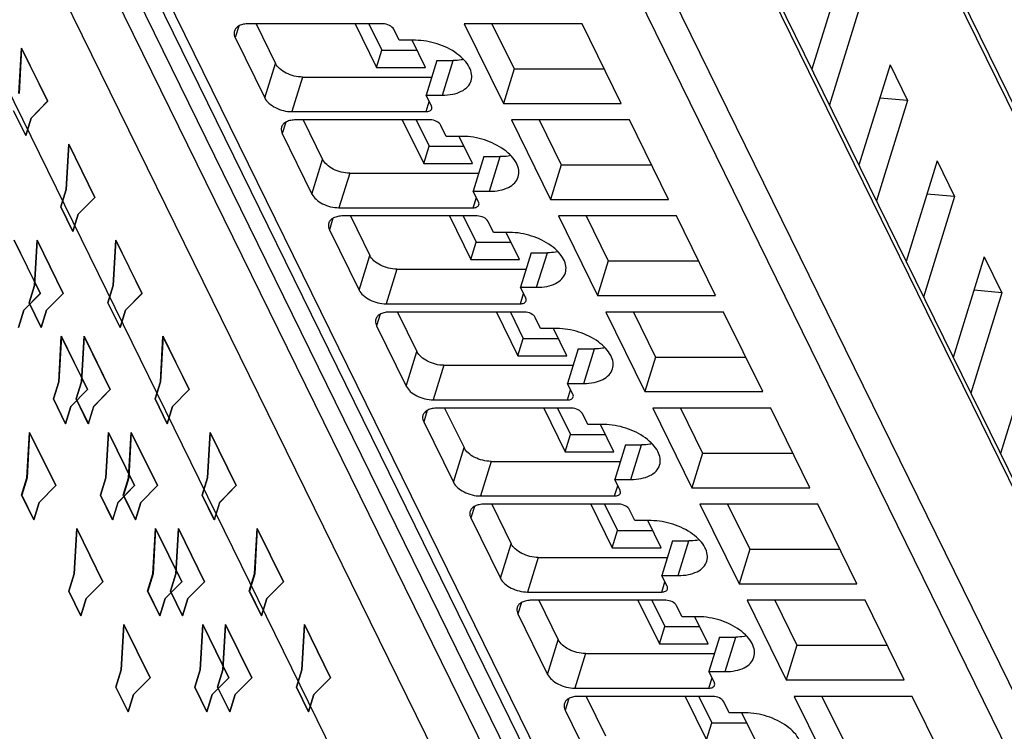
# Model space of a CAD drawing. Header units: millimetres. Extents: x 0 to 594, y 0 to 420.
# Tile 62 of 236: x 281 to 295, y 40 to 51. Entities that reach past the tile are written whole.
import ezdxf

# ---------------------------------------------------------------- set-up
doc = ezdxf.new("R2010")
doc.units = ezdxf.units.MM
doc.header["$LTSCALE"] = 32.67
doc.layers.get('0').update_dxf_attribs({"linetype": 'CONTINUOUS'})
doc.layers.add('INTFCLR_139', color=7, linetype='CONTINUOUS')

msp = doc.modelspace()

# ---------------------------------------------------------------- linework, layer by layer
at = {"color": 9, "linetype": 'CONTINUOUS'}
for p, q in [((290.81209, 31.74675), (272.96423, 68.11686)), ((274.14137, 67.95995), (291.98923, 31.58985)), ((302.82522, 34.72941), (288.30523, 64.31805)), ((302.04134, 30.66302), (287.31799, 60.66606)), ((286.65407, 58.94662), (301.54011, 28.61205)), ((301.1524, 28.35094), (286.26636, 58.68551)), ((279.46887, 58.02246), (293.70416, 29.01399)), ((283.91958, 50.73581), (283.86622, 50.56314)), ((284.31361, 49.65144), (284.47499, 50.17366)), ((286.99506, 49.69288), (287.15643, 50.2151)), ((284.88369, 49.96646), (284.72232, 49.44424)), ((286.74865, 49.44424), (286.7961, 49.5978)), ((284.63134, 49.28538), (284.57798, 49.11271)), ((287.70682, 48.24246), (287.8682, 48.76468)), ((285.02538, 48.20102), (285.18676, 48.72324)), ((285.59546, 48.51603), (285.43408, 47.99382)), ((287.46041, 47.99382), (287.50787, 48.14737)), ((285.34311, 47.83496), (285.28975, 47.66229)), ((288.41859, 46.79204), (288.57996, 47.31425)), ((285.73714, 46.7506), (285.89852, 47.27281)), ((286.30722, 47.06561), (286.14584, 46.54339)), ((288.17218, 46.54339), (288.21963, 46.69695)), ((286.05487, 46.38454), (286.00151, 46.21187)), ((286.44891, 45.30017), (286.61028, 45.82239)), ((289.13035, 45.34161), (289.29173, 45.86383)), ((287.01899, 45.61519), (286.85761, 45.09297)), ((288.88394, 45.09297), (288.9314, 45.24653)), ((286.76664, 44.93411), (286.71328, 44.76144)), ((287.16067, 43.84975), (287.32205, 44.37197)), ((289.84211, 43.89119), (290.00349, 44.41341)), ((287.73075, 44.16476), (287.56937, 43.64255)), ((289.59571, 43.64255), (289.64316, 43.7961)), ((287.4784, 43.48369), (287.42504, 43.31102)), ((287.87244, 42.39933), (288.03381, 42.92154)), ((290.55388, 42.44077), (290.71526, 42.96298)), ((288.44251, 42.71434), (288.28114, 42.19212)), ((290.30747, 42.19212), (290.35492, 42.34568)), ((288.19016, 42.03327), (288.13681, 41.8606)), ((291.26564, 40.99034), (291.42702, 41.51256)), ((288.5842, 40.9489), (288.74558, 41.47112)), ((289.15428, 41.26392), (288.9929, 40.7417)), ((291.01924, 40.7417), (291.06669, 40.89526)), ((288.90193, 40.58284), (288.84857, 40.41017))]:
    msp.add_line(p, q, dxfattribs=at)
at = {"color": 7, "linetype": 'CONTINUOUS'}
for p, q in [((273.70426, 68.18848), (291.55212, 31.81837)), ((288.29745, 64.4649), (302.81745, 34.87626)), ((287.18102, 36.03143), (274.36926, 62.13905)), ((287.31037, 60.80997), (302.03372, 30.80693)), ((279.25031, 58.13672), (293.4856, 29.12825)), ((293.04217, 51.60133), (292.57352, 50.08479)), ((293.30654, 51.0626), (292.83789, 49.54606)), ((286.09789, 50.77034), (284.07156, 50.77034)), ((284.18218, 50.77034), (284.47499, 50.17366)), ((285.67756, 50.77034), (286.00087, 50.1115)), ((285.88638, 50.77034), (286.08156, 50.37261)), ((289.10669, 50.77034), (287.32597, 50.77034)), ((287.32597, 50.77034), (287.91572, 49.56856)), ((287.74362, 50.77034), (288.0771, 50.09078)), ((289.69644, 49.56856), (289.10669, 50.77034)), ((283.86622, 50.56314), (284.31361, 49.65144)), ((286.34272, 50.5217), (286.26137, 50.68746)), ((286.58833, 50.5217), (286.34272, 50.5217)), ((286.73772, 50.1115), (286.53643, 50.5217)), ((286.00087, 50.1115), (286.08156, 50.37261)), ((286.08156, 50.37261), (286.60959, 50.37261)), ((286.00087, 50.1115), (286.73772, 50.1115)), ((286.91082, 50.2151), (286.74944, 49.69288)), ((286.91082, 50.2151), (287.15643, 50.2151)), ((293.75393, 50.15091), (293.28529, 48.63437)), ((293.75393, 50.15091), (294.0183, 49.61218)), ((284.88369, 49.96646), (286.83398, 49.96646)), ((288.0771, 50.09078), (287.91572, 49.56856)), ((288.0771, 50.09078), (289.44017, 50.09078)), ((286.74944, 49.69288), (286.99506, 49.69288)), ((286.83079, 49.52712), (286.74944, 49.69288)), ((287.91572, 49.56856), (289.69644, 49.56856)), ((294.0183, 49.61218), (293.54965, 48.09564)), ((294.0183, 49.61218), (293.59886, 49.64911)), ((284.72232, 49.44424), (286.74865, 49.44424)), ((286.80966, 49.31992), (284.78332, 49.31992)), ((284.89395, 49.31992), (285.18676, 48.72324)), ((286.38933, 49.31992), (286.71264, 48.66108)), ((286.59815, 49.31992), (286.79333, 48.92219)), ((287.05448, 49.07127), (286.97314, 49.23704)), ((289.81846, 49.31992), (288.03774, 49.31992)), ((288.03774, 49.31992), (288.62749, 48.11814)), ((288.45538, 49.31992), (288.78886, 48.64036)), ((290.4082, 48.11814), (289.81846, 49.31992)), ((284.57798, 49.11271), (285.02538, 48.20102)), ((287.3001, 49.07127), (287.05448, 49.07127)), ((287.44949, 48.66108), (287.24819, 49.07127)), ((286.71264, 48.66108), (286.79333, 48.92219)), ((286.79333, 48.92219), (287.32135, 48.92219)), ((287.62258, 48.76468), (287.46121, 48.24246)), ((287.62258, 48.76468), (287.8682, 48.76468)), ((286.71264, 48.66108), (287.44949, 48.66108)), ((288.78886, 48.64036), (288.62749, 48.11814)), ((288.78886, 48.64036), (290.15194, 48.64036)), ((294.46569, 48.70048), (293.99705, 47.18395)), ((294.46569, 48.70048), (294.73006, 48.16175)), ((285.59546, 48.51603), (287.54575, 48.51603)), ((287.46121, 48.24246), (287.70682, 48.24246)), ((287.54255, 48.0767), (287.46121, 48.24246)), ((294.73006, 48.16175), (294.31063, 48.19869)), ((288.62749, 48.11814), (290.4082, 48.11814)), ((294.73006, 48.16175), (294.26142, 46.64522)), ((285.43408, 47.99382), (287.46041, 47.99382)), ((287.52142, 47.86949), (285.49509, 47.86949)), ((285.60571, 47.86949), (285.89852, 47.27281)), ((287.10109, 47.86949), (287.4244, 47.21065)), ((287.30991, 47.86949), (287.50509, 47.47176)), ((287.76625, 47.62085), (287.6849, 47.78661)), ((290.53022, 47.86949), (288.7495, 47.86949)), ((288.7495, 47.86949), (289.33925, 46.66771)), ((289.16715, 47.86949), (289.50063, 47.18993)), ((291.11997, 46.66771), (290.53022, 47.86949)), ((285.28975, 47.66229), (285.73714, 46.7506)), ((288.01186, 47.62085), (287.76625, 47.62085)), ((288.16125, 47.21065), (287.95996, 47.62085)), ((287.4244, 47.21065), (287.50509, 47.47176)), ((287.50509, 47.47176), (288.03312, 47.47176)), ((288.33435, 47.31425), (288.17297, 46.79204)), ((288.33435, 47.31425), (288.57996, 47.31425)), ((287.4244, 47.21065), (288.16125, 47.21065)), ((289.50063, 47.18993), (289.33925, 46.66771)), ((289.50063, 47.18993), (290.8637, 47.18993)), ((295.17746, 47.25006), (294.70881, 45.73352)), ((295.17746, 47.25006), (295.44183, 46.71133)), ((286.30722, 47.06561), (288.25751, 47.06561)), ((288.17297, 46.79204), (288.41859, 46.79204)), ((288.25431, 46.62627), (288.17297, 46.79204)), ((295.44183, 46.71133), (294.97318, 45.19479)), ((295.44183, 46.71133), (295.02239, 46.74826)), ((286.14584, 46.54339), (288.17218, 46.54339)), ((289.33925, 46.66771), (291.11997, 46.66771)), ((288.23319, 46.41907), (286.20685, 46.41907)), ((286.31748, 46.41907), (286.61028, 45.82239)), ((287.81286, 46.41907), (288.13617, 45.76023)), ((288.02168, 46.41907), (288.21686, 46.02134)), ((291.24199, 46.41907), (289.46127, 46.41907)), ((289.46127, 46.41907), (290.05102, 45.21729)), ((289.87891, 46.41907), (290.21239, 45.73951)), ((291.83173, 45.21729), (291.24199, 46.41907)), ((288.47801, 46.17043), (288.39667, 46.33619)), ((286.00151, 46.21187), (286.44891, 45.30017)), ((288.72363, 46.17043), (288.47801, 46.17043)), ((288.87302, 45.76023), (288.67172, 46.17043)), ((288.13617, 45.76023), (288.21686, 46.02134)), ((288.21686, 46.02134), (288.74488, 46.02134)), ((289.04611, 45.86383), (288.88473, 45.34161)), ((289.04611, 45.86383), (289.29173, 45.86383)), ((295.88922, 45.79964), (295.42058, 44.2831)), ((288.13617, 45.76023), (288.87302, 45.76023)), ((290.21239, 45.73951), (290.05102, 45.21729)), ((290.21239, 45.73951), (291.57547, 45.73951)), ((287.01899, 45.61519), (288.96927, 45.61519)), ((288.88473, 45.34161), (289.13035, 45.34161)), ((288.96608, 45.17585), (288.88473, 45.34161)), ((290.05102, 45.21729), (291.83173, 45.21729)), ((286.85761, 45.09297), (288.88394, 45.09297)), ((288.94495, 44.96865), (286.91862, 44.96865)), ((287.02924, 44.96865), (287.32205, 44.37197)), ((288.52462, 44.96865), (288.84793, 44.30981)), ((288.73344, 44.96865), (288.92862, 44.57092)), ((291.95375, 44.96865), (290.17303, 44.96865)), ((290.17303, 44.96865), (290.76278, 43.76687)), ((290.59068, 44.96865), (290.92416, 44.28909)), ((292.5435, 43.76687), (291.95375, 44.96865)), ((286.71328, 44.76144), (287.16067, 43.84975)), ((289.18978, 44.72), (289.10843, 44.88577)), ((289.43539, 44.72), (289.18978, 44.72)), ((289.58478, 44.30981), (289.38349, 44.72)), ((288.84793, 44.30981), (288.92862, 44.57092)), ((288.92862, 44.57092), (289.45665, 44.57092)), ((288.84793, 44.30981), (289.58478, 44.30981)), ((289.75788, 44.41341), (289.5965, 43.89119)), ((289.75788, 44.41341), (290.00349, 44.41341)), ((287.73075, 44.16476), (289.68104, 44.16476)), ((290.92416, 44.28909), (290.76278, 43.76687)), ((290.92416, 44.28909), (292.28723, 44.28909)), ((289.5965, 43.89119), (289.84211, 43.89119)), ((289.67784, 43.72543), (289.5965, 43.89119)), ((290.76278, 43.76687), (292.5435, 43.76687)), ((287.56937, 43.64255), (289.59571, 43.64255)), ((289.65672, 43.51822), (287.63038, 43.51822)), ((287.74101, 43.51822), (288.03381, 42.92154)), ((289.23638, 43.51822), (289.5597, 42.85938)), ((289.44521, 43.51822), (289.64039, 43.12049)), ((289.90154, 43.26958), (289.8202, 43.43534)), ((292.66551, 43.51822), (290.8848, 43.51822)), ((290.8848, 43.51822), (291.47454, 42.31645)), ((291.30244, 43.51822), (291.63592, 42.83866)), ((293.25526, 42.31645), (292.66551, 43.51822)), ((287.42504, 43.31102), (287.87244, 42.39933)), ((290.14716, 43.26958), (289.90154, 43.26958)), ((290.29655, 42.85938), (290.09525, 43.26958)), ((289.5597, 42.85938), (289.64039, 43.12049)), ((289.64039, 43.12049), (290.16841, 43.12049)), ((289.5597, 42.85938), (290.29655, 42.85938)), ((290.46964, 42.96298), (290.30826, 42.44077)), ((290.46964, 42.96298), (290.71526, 42.96298)), ((291.63592, 42.83866), (291.47454, 42.31645)), ((291.63592, 42.83866), (292.99899, 42.83866)), ((288.44251, 42.71434), (290.3928, 42.71434)), ((290.30826, 42.44077), (290.55388, 42.44077)), ((290.38961, 42.275), (290.30826, 42.44077)), ((291.47454, 42.31645), (293.25526, 42.31645)), ((288.28114, 42.19212), (290.30747, 42.19212)), ((290.36848, 42.0678), (288.34215, 42.0678)), ((288.45277, 42.0678), (288.74558, 41.47112)), ((289.94815, 42.0678), (290.27146, 41.40896)), ((290.15697, 42.0678), (290.35215, 41.67007)), ((290.6133, 41.81916), (290.53196, 41.98492)), ((293.37728, 42.0678), (291.59656, 42.0678)), ((291.59656, 42.0678), (292.18631, 40.86602)), ((292.01421, 42.0678), (292.34769, 41.38824)), ((293.96703, 40.86602), (293.37728, 42.0678)), ((288.13681, 41.8606), (288.5842, 40.9489)), ((290.85892, 41.81916), (290.6133, 41.81916)), ((291.00831, 41.40896), (290.80701, 41.81916)), ((290.27146, 41.40896), (290.35215, 41.67007)), ((290.35215, 41.67007), (290.88018, 41.67007)), ((291.1814, 41.51256), (291.02003, 40.99034)), ((291.1814, 41.51256), (291.42702, 41.51256)), ((290.27146, 41.40896), (291.00831, 41.40896)), ((292.34769, 41.38824), (292.18631, 40.86602)), ((292.34769, 41.38824), (293.71076, 41.38824)), ((289.15428, 41.26392), (291.10457, 41.26392)), ((291.02003, 40.99034), (291.26564, 40.99034)), ((291.10137, 40.82458), (291.02003, 40.99034)), ((288.9929, 40.7417), (291.01924, 40.7417)), ((292.18631, 40.86602), (293.96703, 40.86602)), ((291.08024, 40.61738), (289.05391, 40.61738)), ((289.16453, 40.61738), (289.45734, 40.0207)), ((290.65991, 40.61738), (290.98322, 39.95854)), ((290.86874, 40.61738), (291.06391, 40.21965)), ((294.08904, 40.61738), (292.30833, 40.61738)), ((292.30833, 40.61738), (292.89807, 39.4156)), ((292.72597, 40.61738), (293.05945, 39.93782)), ((294.67879, 39.4156), (294.08904, 40.61738)), ((291.32507, 40.36873), (291.24372, 40.5345)), ((288.84857, 40.41017), (289.29596, 39.49848)), ((291.57068, 40.36873), (291.32507, 40.36873)), ((291.72007, 39.95854), (291.51878, 40.36873)), ((290.98322, 39.95854), (291.06391, 40.21965)), ((291.06391, 40.21965), (291.59194, 40.21965))]:
    msp.add_line(p, q, dxfattribs=at)
for points, knots in [([(284.07156, 50.77034), (284.04547, 50.77034), (283.99632, 50.76619), (283.93028, 50.74545), (283.87996, 50.71095), (283.8599, 50.67815), (283.85477, 50.66155)], [0, 0, 0, 0, 0.30375974, 0.56999726, 0.79778841, 1, 1, 1, 1]), ([(286.26137, 50.68746), (286.24855, 50.71359), (286.19426, 50.75455), (286.13179, 50.77034), (286.09789, 50.77034)], [0, 0, 0, 0, 0.46198205, 1, 1, 1, 1]), ([(283.85477, 50.66155), (283.85244, 50.65401), (283.84597, 50.62086), (283.85494, 50.58613), (283.86622, 50.56314)], [0, 0, 0, 0, 0.23564532, 1, 1, 1, 1]), ([(287.42862, 49.91046), (287.43845, 49.94229), (287.44301, 50.0154), (287.40356, 50.12449), (287.32528, 50.22972), (287.17052, 50.36309), (286.92204, 50.48254), (286.69973, 50.5217), (286.58833, 50.5217)], [0, 0, 0, 0, 0.08651326, 0.18324425, 0.2955517, 0.42361951, 0.71069026, 1, 1, 1, 1]), ([(284.88369, 49.96646), (284.79895, 49.96646), (284.67225, 49.99903), (284.53886, 50.08567), (284.4898, 50.14348), (284.47499, 50.17366)], [0, 0, 0, 0, 0.53501664, 0.78777233, 1, 1, 1, 1]), ([(287.31687, 50.23096), (287.30427, 50.2283), (287.25131, 50.21874), (287.19735, 50.2151), (287.15643, 50.2151)], [0, 0, 0, 0, 0.23947121, 1, 1, 1, 1]), ([(286.99506, 49.69288), (287.04724, 49.69288), (287.14553, 49.70118), (287.27761, 49.74267), (287.37827, 49.81165), (287.41837, 49.87727), (287.42862, 49.91046)], [0, 0, 0, 0, 0.30376172, 0.57000494, 0.79777765, 1, 1, 1, 1]), ([(284.31361, 49.65144), (284.32842, 49.62127), (284.37748, 49.56345), (284.51087, 49.47681), (284.63757, 49.44424), (284.72232, 49.44424)], [0, 0, 0, 0, 0.21222789, 0.46498369, 1, 1, 1, 1]), ([(286.83536, 49.48775), (286.83824, 49.49705), (286.83746, 49.51148), (286.8324, 49.52384), (286.83079, 49.52712)], [0, 0, 0, 0, 0.72677454, 1, 1, 1, 1]), ([(286.74865, 49.44424), (286.76811, 49.44424), (286.80288, 49.44821), (286.83109, 49.47394), (286.83536, 49.48775)], [0, 0, 0, 0, 0.57363204, 1, 1, 1, 1]), ([(284.56653, 49.21113), (284.5642, 49.20358), (284.55773, 49.17044), (284.5667, 49.13571), (284.57798, 49.11271)], [0, 0, 0, 0, 0.23564532, 1, 1, 1, 1]), ([(284.78332, 49.31992), (284.75723, 49.31992), (284.70809, 49.31577), (284.64204, 49.29503), (284.59172, 49.26052), (284.57166, 49.22772), (284.56653, 49.21113)], [0, 0, 0, 0, 0.30375974, 0.56999726, 0.79778841, 1, 1, 1, 1]), ([(286.97314, 49.23704), (286.96032, 49.26317), (286.90603, 49.30413), (286.84355, 49.31992), (286.80966, 49.31992)], [0, 0, 0, 0, 0.46198205, 1, 1, 1, 1]), ([(288.14039, 48.46004), (288.15022, 48.49187), (288.15477, 48.56497), (288.11532, 48.67407), (288.03704, 48.7793), (287.88229, 48.91267), (287.6338, 49.03212), (287.41149, 49.07127), (287.3001, 49.07127)], [0, 0, 0, 0, 0.08651326, 0.18324425, 0.2955517, 0.42361951, 0.71069026, 1, 1, 1, 1]), ([(288.02863, 48.78054), (288.01603, 48.77787), (287.96307, 48.76831), (287.90911, 48.76468), (287.8682, 48.76468)], [0, 0, 0, 0, 0.23947121, 1, 1, 1, 1]), ([(285.59546, 48.51603), (285.51072, 48.51603), (285.38401, 48.5486), (285.25062, 48.63524), (285.20156, 48.69306), (285.18676, 48.72324)], [0, 0, 0, 0, 0.53501664, 0.78777233, 1, 1, 1, 1]), ([(287.70682, 48.24246), (287.759, 48.24246), (287.8573, 48.25076), (287.98938, 48.29225), (288.09004, 48.36123), (288.13014, 48.42685), (288.14039, 48.46004)], [0, 0, 0, 0, 0.30376172, 0.57000494, 0.79777765, 1, 1, 1, 1]), ([(285.02538, 48.20102), (285.04019, 48.17084), (285.08925, 48.11302), (285.22263, 48.02638), (285.34934, 47.99382), (285.43408, 47.99382)], [0, 0, 0, 0, 0.21222789, 0.46498369, 1, 1, 1, 1]), ([(287.46041, 47.99382), (287.47987, 47.99382), (287.51465, 47.99779), (287.54285, 48.02351), (287.54713, 48.03733)], [0, 0, 0, 0, 0.57363204, 1, 1, 1, 1]), ([(287.54713, 48.03733), (287.55001, 48.04662), (287.54922, 48.06105), (287.54416, 48.07341), (287.54255, 48.0767)], [0, 0, 0, 0, 0.72677454, 1, 1, 1, 1]), ([(285.2783, 47.76071), (285.27596, 47.75316), (285.2695, 47.72002), (285.27846, 47.68528), (285.28975, 47.66229)], [0, 0, 0, 0, 0.23564532, 1, 1, 1, 1]), ([(285.49509, 47.86949), (285.469, 47.86949), (285.41985, 47.86534), (285.35381, 47.8446), (285.30349, 47.8101), (285.28342, 47.7773), (285.2783, 47.76071)], [0, 0, 0, 0, 0.30375974, 0.56999726, 0.79778841, 1, 1, 1, 1]), ([(287.6849, 47.78661), (287.67208, 47.81274), (287.61779, 47.8537), (287.55532, 47.86949), (287.52142, 47.86949)], [0, 0, 0, 0, 0.46198205, 1, 1, 1, 1]), ([(288.85215, 47.00962), (288.86198, 47.04144), (288.86654, 47.11455), (288.82709, 47.22364), (288.74881, 47.32887), (288.59405, 47.46225), (288.34556, 47.58169), (288.12326, 47.62085), (288.01186, 47.62085)], [0, 0, 0, 0, 0.08651326, 0.18324425, 0.2955517, 0.42361951, 0.71069026, 1, 1, 1, 1]), ([(288.7404, 47.33012), (288.72779, 47.32745), (288.67484, 47.31789), (288.62088, 47.31425), (288.57996, 47.31425)], [0, 0, 0, 0, 0.23947121, 1, 1, 1, 1]), ([(286.30722, 47.06561), (286.22248, 47.06561), (286.09578, 47.09818), (285.96239, 47.18482), (285.91333, 47.24264), (285.89852, 47.27281)], [0, 0, 0, 0, 0.53501664, 0.78777233, 1, 1, 1, 1]), ([(288.41859, 46.79204), (288.47077, 46.79204), (288.56906, 46.80033), (288.70114, 46.84183), (288.8018, 46.91081), (288.8419, 46.97643), (288.85215, 47.00962)], [0, 0, 0, 0, 0.30376172, 0.57000494, 0.79777765, 1, 1, 1, 1]), ([(285.73714, 46.7506), (285.75195, 46.72042), (285.80101, 46.6626), (285.9344, 46.57596), (286.0611, 46.54339), (286.14584, 46.54339)], [0, 0, 0, 0, 0.21222789, 0.46498369, 1, 1, 1, 1]), ([(288.17218, 46.54339), (288.19164, 46.54339), (288.22641, 46.54737), (288.25461, 46.57309), (288.25889, 46.58691)], [0, 0, 0, 0, 0.57363204, 1, 1, 1, 1]), ([(288.25889, 46.58691), (288.26177, 46.5962), (288.26098, 46.61063), (288.25592, 46.62299), (288.25431, 46.62627)], [0, 0, 0, 0, 0.72677454, 1, 1, 1, 1]), ([(286.20685, 46.41907), (286.18076, 46.41907), (286.13162, 46.41492), (286.06557, 46.39418), (286.01525, 46.35968), (285.99519, 46.32688), (285.99006, 46.31028)], [0, 0, 0, 0, 0.30375974, 0.56999726, 0.79778841, 1, 1, 1, 1]), ([(288.39667, 46.33619), (288.38384, 46.36232), (288.32955, 46.40328), (288.26708, 46.41907), (288.23319, 46.41907)], [0, 0, 0, 0, 0.46198205, 1, 1, 1, 1]), ([(285.99006, 46.31028), (285.98773, 46.30274), (285.98126, 46.26959), (285.99023, 46.23486), (286.00151, 46.21187)], [0, 0, 0, 0, 0.23564532, 1, 1, 1, 1]), ([(289.56392, 45.55919), (289.57375, 45.59102), (289.5783, 45.66413), (289.53885, 45.77322), (289.46057, 45.87845), (289.30582, 46.01182), (289.05733, 46.13127), (288.83502, 46.17043), (288.72363, 46.17043)], [0, 0, 0, 0, 0.08651326, 0.18324425, 0.2955517, 0.42361951, 0.71069026, 1, 1, 1, 1]), ([(287.01899, 45.61519), (286.93425, 45.61519), (286.80754, 45.64776), (286.67415, 45.7344), (286.62509, 45.79221), (286.61028, 45.82239)], [0, 0, 0, 0, 0.53501664, 0.78777233, 1, 1, 1, 1]), ([(289.45216, 45.87969), (289.43956, 45.87703), (289.3866, 45.86747), (289.33264, 45.86383), (289.29173, 45.86383)], [0, 0, 0, 0, 0.23947121, 1, 1, 1, 1]), ([(289.13035, 45.34161), (289.18253, 45.34161), (289.28083, 45.34991), (289.41291, 45.3914), (289.51357, 45.46038), (289.55367, 45.526), (289.56392, 45.55919)], [0, 0, 0, 0, 0.30376172, 0.57000494, 0.79777765, 1, 1, 1, 1]), ([(286.44891, 45.30017), (286.46372, 45.27), (286.51278, 45.21218), (286.64616, 45.12554), (286.77287, 45.09297), (286.85761, 45.09297)], [0, 0, 0, 0, 0.21222789, 0.46498369, 1, 1, 1, 1]), ([(288.88394, 45.09297), (288.9034, 45.09297), (288.93817, 45.09694), (288.96638, 45.12267), (288.97066, 45.13649)], [0, 0, 0, 0, 0.57363204, 1, 1, 1, 1]), ([(288.97066, 45.13649), (288.97353, 45.14578), (288.97275, 45.16021), (288.96769, 45.17257), (288.96608, 45.17585)], [0, 0, 0, 0, 0.72677454, 1, 1, 1, 1]), ([(286.91862, 44.96865), (286.89253, 44.96865), (286.84338, 44.9645), (286.77733, 44.94376), (286.72702, 44.90925), (286.70695, 44.87645), (286.70183, 44.85986)], [0, 0, 0, 0, 0.30375974, 0.56999726, 0.79778841, 1, 1, 1, 1]), ([(289.10843, 44.88577), (289.09561, 44.9119), (289.04132, 44.95286), (288.97885, 44.96865), (288.94495, 44.96865)], [0, 0, 0, 0, 0.46198205, 1, 1, 1, 1]), ([(286.70183, 44.85986), (286.69949, 44.85232), (286.69303, 44.81917), (286.70199, 44.78444), (286.71328, 44.76144)], [0, 0, 0, 0, 0.23564532, 1, 1, 1, 1]), ([(290.27568, 44.10877), (290.28551, 44.1406), (290.29007, 44.2137), (290.25062, 44.3228), (290.17234, 44.42803), (290.01758, 44.5614), (289.76909, 44.68085), (289.54679, 44.72), (289.43539, 44.72)], [0, 0, 0, 0, 0.08651326, 0.18324425, 0.2955517, 0.42361951, 0.71069026, 1, 1, 1, 1]), ([(287.73075, 44.16476), (287.64601, 44.16476), (287.5193, 44.19733), (287.38592, 44.28397), (287.33686, 44.34179), (287.32205, 44.37197)], [0, 0, 0, 0, 0.53501664, 0.78777233, 1, 1, 1, 1]), ([(290.16393, 44.42927), (290.15132, 44.4266), (290.09836, 44.41704), (290.0444, 44.41341), (290.00349, 44.41341)], [0, 0, 0, 0, 0.23947121, 1, 1, 1, 1]), ([(289.84211, 43.89119), (289.8943, 43.89119), (289.99259, 43.89949), (290.12467, 43.94098), (290.22533, 44.00996), (290.26543, 44.07558), (290.27568, 44.10877)], [0, 0, 0, 0, 0.30376172, 0.57000494, 0.79777765, 1, 1, 1, 1]), ([(287.16067, 43.84975), (287.17548, 43.81957), (287.22454, 43.76175), (287.35793, 43.67511), (287.48463, 43.64255), (287.56937, 43.64255)], [0, 0, 0, 0, 0.21222789, 0.46498369, 1, 1, 1, 1]), ([(289.68242, 43.68606), (289.6853, 43.69535), (289.68451, 43.70978), (289.67945, 43.72215), (289.67784, 43.72543)], [0, 0, 0, 0, 0.72677454, 1, 1, 1, 1]), ([(289.59571, 43.64255), (289.61517, 43.64255), (289.64994, 43.64652), (289.67814, 43.67225), (289.68242, 43.68606)], [0, 0, 0, 0, 0.57363204, 1, 1, 1, 1]), ([(287.63038, 43.51822), (287.60429, 43.51822), (287.55514, 43.51407), (287.4891, 43.49333), (287.43878, 43.45883), (287.41872, 43.42603), (287.41359, 43.40944)], [0, 0, 0, 0, 0.30375974, 0.56999726, 0.79778841, 1, 1, 1, 1]), ([(289.8202, 43.43534), (289.80737, 43.46147), (289.75308, 43.50243), (289.69061, 43.51822), (289.65672, 43.51822)], [0, 0, 0, 0, 0.46198205, 1, 1, 1, 1]), ([(287.41359, 43.40944), (287.41126, 43.40189), (287.40479, 43.36875), (287.41376, 43.33401), (287.42504, 43.31102)], [0, 0, 0, 0, 0.23564532, 1, 1, 1, 1]), ([(290.98745, 42.65835), (290.99728, 42.69018), (291.00183, 42.76328), (290.96238, 42.87237), (290.8841, 42.9776), (290.72935, 43.11098), (290.48086, 43.23042), (290.25855, 43.26958), (290.14716, 43.26958)], [0, 0, 0, 0, 0.08651326, 0.18324425, 0.2955517, 0.42361951, 0.71069026, 1, 1, 1, 1]), ([(290.87569, 42.97885), (290.86309, 42.97618), (290.81013, 42.96662), (290.75617, 42.96298), (290.71526, 42.96298)], [0, 0, 0, 0, 0.23947121, 1, 1, 1, 1]), ([(288.44251, 42.71434), (288.35777, 42.71434), (288.23107, 42.74691), (288.09768, 42.83355), (288.04862, 42.89137), (288.03381, 42.92154)], [0, 0, 0, 0, 0.53501664, 0.78777233, 1, 1, 1, 1]), ([(290.55388, 42.44077), (290.60606, 42.44077), (290.70436, 42.44906), (290.83644, 42.49056), (290.9371, 42.55954), (290.9772, 42.62516), (290.98745, 42.65835)], [0, 0, 0, 0, 0.30376172, 0.57000494, 0.79777765, 1, 1, 1, 1]), ([(287.87244, 42.39933), (287.88724, 42.36915), (287.9363, 42.31133), (288.06969, 42.22469), (288.1964, 42.19212), (288.28114, 42.19212)], [0, 0, 0, 0, 0.21222789, 0.46498369, 1, 1, 1, 1]), ([(290.30747, 42.19212), (290.32693, 42.19212), (290.3617, 42.1961), (290.38991, 42.22182), (290.39419, 42.23564)], [0, 0, 0, 0, 0.57363204, 1, 1, 1, 1]), ([(290.39419, 42.23564), (290.39706, 42.24493), (290.39628, 42.25936), (290.39122, 42.27172), (290.38961, 42.275)], [0, 0, 0, 0, 0.72677454, 1, 1, 1, 1]), ([(288.12535, 41.95901), (288.12302, 41.95147), (288.11656, 41.91832), (288.12552, 41.88359), (288.13681, 41.8606)], [0, 0, 0, 0, 0.23564532, 1, 1, 1, 1]), ([(288.34215, 42.0678), (288.31605, 42.0678), (288.26691, 42.06365), (288.20086, 42.04291), (288.15054, 42.00841), (288.13048, 41.97561), (288.12535, 41.95901)], [0, 0, 0, 0, 0.30375974, 0.56999726, 0.79778841, 1, 1, 1, 1]), ([(290.53196, 41.98492), (290.51914, 42.01105), (290.46485, 42.05201), (290.40238, 42.0678), (290.36848, 42.0678)], [0, 0, 0, 0, 0.46198205, 1, 1, 1, 1]), ([(291.69921, 41.20792), (291.70904, 41.23975), (291.71359, 41.31286), (291.67415, 41.42195), (291.59586, 41.52718), (291.44111, 41.66056), (291.19262, 41.78), (290.97031, 41.81916), (290.85892, 41.81916)], [0, 0, 0, 0, 0.08651326, 0.18324425, 0.2955517, 0.42361951, 0.71069026, 1, 1, 1, 1]), ([(291.58745, 41.52843), (291.57485, 41.52576), (291.52189, 41.5162), (291.46793, 41.51256), (291.42702, 41.51256)], [0, 0, 0, 0, 0.23947121, 1, 1, 1, 1]), ([(289.15428, 41.26392), (289.06954, 41.26392), (288.94283, 41.29649), (288.80945, 41.38313), (288.76039, 41.44094), (288.74558, 41.47112)], [0, 0, 0, 0, 0.53501664, 0.78777233, 1, 1, 1, 1]), ([(291.26564, 40.99034), (291.31782, 40.99034), (291.41612, 40.99864), (291.5482, 41.04013), (291.64886, 41.10911), (291.68896, 41.17473), (291.69921, 41.20792)], [0, 0, 0, 0, 0.30376172, 0.57000494, 0.79777765, 1, 1, 1, 1]), ([(288.5842, 40.9489), (288.59901, 40.91873), (288.64807, 40.86091), (288.78146, 40.77427), (288.90816, 40.7417), (288.9929, 40.7417)], [0, 0, 0, 0, 0.21222789, 0.46498369, 1, 1, 1, 1]), ([(291.01924, 40.7417), (291.0387, 40.7417), (291.07347, 40.74567), (291.10167, 40.7714), (291.10595, 40.78522)], [0, 0, 0, 0, 0.57363204, 1, 1, 1, 1]), ([(291.10595, 40.78522), (291.10883, 40.79451), (291.10804, 40.80894), (291.10298, 40.8213), (291.10137, 40.82458)], [0, 0, 0, 0, 0.72677454, 1, 1, 1, 1]), ([(289.05391, 40.61738), (289.02782, 40.61738), (288.97867, 40.61323), (288.91263, 40.59249), (288.86231, 40.55798), (288.84225, 40.52518), (288.83712, 40.50859)], [0, 0, 0, 0, 0.30375974, 0.56999726, 0.79778841, 1, 1, 1, 1]), ([(291.24372, 40.5345), (291.2309, 40.56063), (291.17661, 40.60159), (291.11414, 40.61738), (291.08024, 40.61738)], [0, 0, 0, 0, 0.46198205, 1, 1, 1, 1]), ([(288.83712, 40.50859), (288.83479, 40.50105), (288.82832, 40.4679), (288.83729, 40.43317), (288.84857, 40.41017)], [0, 0, 0, 0, 0.23564532, 1, 1, 1, 1]), ([(292.41097, 39.7575), (292.4208, 39.78933), (292.42536, 39.86243), (292.38591, 39.97153), (292.30763, 40.07676), (292.15288, 40.21013), (291.90439, 40.32958), (291.68208, 40.36873), (291.57068, 40.36873)], [0, 0, 0, 0, 0.08651326, 0.18324425, 0.2955517, 0.42361951, 0.71069026, 1, 1, 1, 1])]:
    msp.add_open_spline(points, degree=3, knots=knots, dxfattribs=at)
at = {"layer": 'INTFCLR_139', "color": 7, "linetype": 'CONTINUOUS'}
for p, q in [((280.60184, 49.71896), (280.64132, 50.40272)), ((280.64203, 50.40429), (280.60246, 49.71896)), ((280.64132, 50.40272), (281.0352, 49.60007)), ((281.03639, 49.60066), (280.64203, 50.40429)), ((281.0352, 49.60007), (280.78487, 49.34599)), ((280.78548, 49.34599), (281.03639, 49.60066)), ((280.70418, 49.08489), (280.52115, 49.45785)), ((280.52177, 49.45785), (280.70479, 49.08489)), ((280.78487, 49.34599), (280.70418, 49.08489)), ((280.70479, 49.08489), (280.78548, 49.34599)), ((281.31361, 48.26854), (281.35309, 48.95229)), ((281.35379, 48.95387), (281.31422, 48.26854)), ((281.35309, 48.95229), (281.74697, 48.14965)), ((281.74816, 48.15024), (281.35379, 48.95387)), ((281.23292, 48.00743), (281.31361, 48.26854)), ((281.31422, 48.26854), (281.23353, 48.00743)), ((281.74697, 48.14965), (281.49663, 47.89557)), ((281.49725, 47.89557), (281.74816, 48.15024)), ((281.41594, 47.63446), (281.23292, 48.00743)), ((281.23353, 48.00743), (281.41656, 47.63446)), ((281.49663, 47.89557), (281.41594, 47.63446)), ((281.41656, 47.63446), (281.49725, 47.89557)), ((280.52975, 47.50187), (280.92363, 46.69923)), ((280.92482, 46.69981), (280.53045, 47.50344)), ((280.83475, 46.81811), (280.87432, 47.50344)), ((280.87484, 47.50187), (280.83536, 46.81811)), ((280.87432, 47.50344), (281.26868, 46.69981)), ((281.26872, 46.69923), (280.87484, 47.50187)), ((282.02537, 46.81811), (282.06485, 47.50187)), ((282.06556, 47.50344), (282.02599, 46.81811)), ((282.06485, 47.50187), (282.45873, 46.69923)), ((282.45992, 46.69981), (282.06556, 47.50344)), ((280.92363, 46.69923), (280.6733, 46.44515)), ((280.67391, 46.44515), (280.92482, 46.69981)), ((280.75406, 46.55701), (280.83475, 46.81811)), ((280.83536, 46.81811), (280.75467, 46.55701)), ((281.26868, 46.69981), (281.01777, 46.44515)), ((281.01839, 46.44515), (281.26872, 46.69923)), ((281.94468, 46.55701), (282.02537, 46.81811)), ((282.02599, 46.81811), (281.9453, 46.55701)), ((282.45873, 46.69923), (282.2084, 46.44515)), ((282.20901, 46.44515), (282.45992, 46.69981)), ((280.93708, 46.18404), (280.75406, 46.55701)), ((280.75467, 46.55701), (280.9377, 46.18404)), ((282.12771, 46.18404), (281.94468, 46.55701)), ((281.9453, 46.55701), (282.12832, 46.18404)), ((280.6733, 46.44515), (280.59261, 46.18404)), ((280.59322, 46.18404), (280.67391, 46.44515)), ((281.01777, 46.44515), (280.93708, 46.18404)), ((280.9377, 46.18404), (281.01839, 46.44515)), ((282.2084, 46.44515), (282.12771, 46.18404)), ((282.12832, 46.18404), (282.20901, 46.44515)), ((281.20203, 45.36769), (281.24151, 46.05145)), ((281.24222, 46.05302), (281.20265, 45.36769)), ((281.24151, 46.05145), (281.63539, 45.2488)), ((281.63658, 45.24939), (281.24222, 46.05302)), ((281.54651, 45.36769), (281.58608, 46.05302)), ((281.5866, 46.05145), (281.54713, 45.36769)), ((281.58608, 46.05302), (281.98045, 45.24939)), ((281.98048, 45.2488), (281.5866, 46.05145)), ((282.73714, 45.36769), (282.77662, 46.05145)), ((282.77732, 46.05302), (282.73775, 45.36769)), ((282.77662, 46.05145), (283.17049, 45.2488)), ((283.17168, 45.24939), (282.77732, 46.05302)), ((281.12135, 45.10658), (281.20203, 45.36769)), ((281.20265, 45.36769), (281.12196, 45.10658)), ((281.46582, 45.10658), (281.54651, 45.36769)), ((281.54713, 45.36769), (281.46644, 45.10658)), ((282.65645, 45.10658), (282.73714, 45.36769)), ((282.73775, 45.36769), (282.65706, 45.10658)), ((281.63539, 45.2488), (281.38506, 44.99472)), ((281.38567, 44.99472), (281.63658, 45.24939)), ((281.98045, 45.24939), (281.72954, 44.99472)), ((281.73015, 44.99472), (281.98048, 45.2488)), ((283.17049, 45.2488), (282.92016, 44.99472)), ((282.92078, 44.99472), (283.17168, 45.24939)), ((281.30437, 44.73362), (281.12135, 45.10658)), ((281.12196, 45.10658), (281.30498, 44.73362)), ((281.64885, 44.73362), (281.46582, 45.10658)), ((281.46644, 45.10658), (281.64946, 44.73362)), ((282.83947, 44.73362), (282.65645, 45.10658)), ((282.65706, 45.10658), (282.84009, 44.73362)), ((281.38506, 44.99472), (281.30437, 44.73362)), ((281.30498, 44.73362), (281.38567, 44.99472)), ((281.72954, 44.99472), (281.64885, 44.73362)), ((281.64946, 44.73362), (281.73015, 44.99472)), ((282.92016, 44.99472), (282.83947, 44.73362)), ((282.84009, 44.73362), (282.92078, 44.99472)), ((280.72317, 43.91727), (280.76274, 44.6026)), ((280.76327, 44.60102), (280.72379, 43.91727)), ((280.76274, 44.6026), (281.15711, 43.79897)), ((281.15715, 43.79838), (280.76327, 44.60102)), ((281.9138, 43.91727), (281.95328, 44.60102)), ((281.95398, 44.6026), (281.91441, 43.91727)), ((281.95328, 44.60102), (282.34716, 43.79838)), ((282.34835, 43.79897), (281.95398, 44.6026)), ((282.25828, 43.91727), (282.29785, 44.6026)), ((282.29837, 44.60102), (282.25889, 43.91727)), ((282.29785, 44.6026), (282.69221, 43.79897)), ((282.69225, 43.79838), (282.29837, 44.60102)), ((283.4489, 43.91727), (283.48838, 44.60102)), ((283.48908, 44.6026), (283.44951, 43.91727)), ((283.48838, 44.60102), (283.88226, 43.79838)), ((283.88345, 43.79897), (283.48908, 44.6026)), ((280.64249, 43.65616), (280.72317, 43.91727)), ((280.72379, 43.91727), (280.6431, 43.65616)), ((281.83311, 43.65616), (281.9138, 43.91727)), ((281.91441, 43.91727), (281.83372, 43.65616)), ((282.17759, 43.65616), (282.25828, 43.91727)), ((282.25889, 43.91727), (282.1782, 43.65616)), ((283.36821, 43.65616), (283.4489, 43.91727)), ((283.44951, 43.91727), (283.36883, 43.65616)), ((281.15711, 43.79897), (280.9062, 43.5443)), ((280.90681, 43.5443), (281.15715, 43.79838)), ((282.34716, 43.79838), (282.09682, 43.5443)), ((282.09744, 43.5443), (282.34835, 43.79897)), ((282.69221, 43.79897), (282.4413, 43.5443)), ((282.44191, 43.5443), (282.69225, 43.79838)), ((283.88226, 43.79838), (283.63193, 43.5443)), ((283.63254, 43.5443), (283.88345, 43.79897)), ((280.82551, 43.28319), (280.64249, 43.65616)), ((280.6431, 43.65616), (280.82612, 43.28319)), ((282.01614, 43.28319), (281.83311, 43.65616)), ((281.83372, 43.65616), (282.01675, 43.28319)), ((282.36061, 43.28319), (282.17759, 43.65616)), ((282.1782, 43.65616), (282.36123, 43.28319)), ((283.55124, 43.28319), (283.36821, 43.65616)), ((283.36883, 43.65616), (283.55185, 43.28319)), ((280.9062, 43.5443), (280.82551, 43.28319)), ((280.82612, 43.28319), (280.90681, 43.5443)), ((282.09682, 43.5443), (282.01614, 43.28319)), ((282.01675, 43.28319), (282.09744, 43.5443)), ((282.4413, 43.5443), (282.36061, 43.28319)), ((282.36123, 43.28319), (282.44191, 43.5443)), ((283.63193, 43.5443), (283.55124, 43.28319)), ((283.55185, 43.28319), (283.63254, 43.5443)), ((281.43494, 42.46684), (281.47451, 43.15217)), ((281.47503, 43.1506), (281.43555, 42.46684)), ((281.47451, 43.15217), (281.86887, 42.34854)), ((281.86891, 42.34796), (281.47503, 43.1506)), ((282.62556, 42.46684), (282.66504, 43.1506)), ((282.66575, 43.15217), (282.62618, 42.46684)), ((282.66504, 43.1506), (283.05892, 42.34796)), ((283.06011, 42.34854), (282.66575, 43.15217)), ((282.97004, 42.46684), (283.00961, 43.15217)), ((283.01013, 43.1506), (282.97065, 42.46684)), ((283.00961, 43.15217), (283.40397, 42.34854)), ((283.40401, 42.34796), (283.01013, 43.1506)), ((284.16066, 42.46684), (284.20014, 43.1506)), ((284.20085, 43.15217), (284.16128, 42.46684)), ((284.20014, 43.1506), (284.59402, 42.34796)), ((284.59521, 42.34854), (284.20085, 43.15217)), ((281.35425, 42.20574), (281.43494, 42.46684)), ((281.43555, 42.46684), (281.35486, 42.20574)), ((282.54487, 42.20574), (282.62556, 42.46684)), ((282.62618, 42.46684), (282.54549, 42.20574)), ((282.88935, 42.20574), (282.97004, 42.46684)), ((282.97065, 42.46684), (282.88997, 42.20574)), ((284.07998, 42.20574), (284.16066, 42.46684)), ((284.16128, 42.46684), (284.08059, 42.20574)), ((281.86887, 42.34854), (281.61796, 42.09388)), ((281.61858, 42.09388), (281.86891, 42.34796)), ((283.05892, 42.34796), (282.80859, 42.09388)), ((282.8092, 42.09388), (283.06011, 42.34854)), ((283.40397, 42.34854), (283.15307, 42.09388)), ((283.15368, 42.09388), (283.40401, 42.34796)), ((284.59402, 42.34796), (284.34369, 42.09388)), ((284.3443, 42.09388), (284.59521, 42.34854)), ((281.53727, 41.83277), (281.35425, 42.20574)), ((281.35486, 42.20574), (281.53789, 41.83277)), ((281.61796, 42.09388), (281.53727, 41.83277)), ((281.53789, 41.83277), (281.61858, 42.09388)), ((282.7279, 41.83277), (282.54487, 42.20574)), ((282.54549, 42.20574), (282.72851, 41.83277)), ((282.80859, 42.09388), (282.7279, 41.83277)), ((282.72851, 41.83277), (282.8092, 42.09388)), ((283.07238, 41.83277), (282.88935, 42.20574)), ((282.88997, 42.20574), (283.07299, 41.83277)), ((283.15307, 42.09388), (283.07238, 41.83277)), ((283.07299, 41.83277), (283.15368, 42.09388)), ((284.263, 41.83277), (284.07998, 42.20574)), ((284.08059, 42.20574), (284.26362, 41.83277)), ((284.34369, 42.09388), (284.263, 41.83277)), ((284.26362, 41.83277), (284.3443, 42.09388)), ((282.1467, 41.01642), (282.18627, 41.70175)), ((282.1868, 41.70018), (282.14732, 41.01642)), ((282.18627, 41.70175), (282.58064, 40.89812)), ((282.58068, 40.89753), (282.1868, 41.70018)), ((283.33733, 41.01642), (283.37681, 41.70018)), ((283.37751, 41.70175), (283.33794, 41.01642)), ((283.37681, 41.70018), (283.77069, 40.89753)), ((283.77188, 40.89812), (283.37751, 41.70175)), ((283.6818, 41.01642), (283.72137, 41.70175)), ((283.7219, 41.70018), (283.68242, 41.01642)), ((283.72137, 41.70175), (284.11574, 40.89812)), ((284.11578, 40.89753), (283.7219, 41.70018)), ((284.87243, 41.01642), (284.91191, 41.70018)), ((284.91261, 41.70175), (284.87304, 41.01642)), ((284.91191, 41.70018), (285.30579, 40.89753)), ((285.30698, 40.89812), (284.91261, 41.70175)), ((282.06601, 40.75531), (282.1467, 41.01642)), ((282.14732, 41.01642), (282.06663, 40.75531)), ((282.58064, 40.89812), (282.32973, 40.64346)), ((282.33034, 40.64346), (282.58068, 40.89753)), ((283.25664, 40.75531), (283.33733, 41.01642)), ((283.33794, 41.01642), (283.25725, 40.75531)), ((283.77069, 40.89753), (283.52035, 40.64346)), ((283.52097, 40.64346), (283.77188, 40.89812)), ((283.60112, 40.75531), (283.6818, 41.01642)), ((283.68242, 41.01642), (283.60173, 40.75531)), ((284.11574, 40.89812), (283.86483, 40.64346)), ((283.86544, 40.64346), (284.11578, 40.89753)), ((284.79174, 40.75531), (284.87243, 41.01642)), ((284.87304, 41.01642), (284.79235, 40.75531)), ((285.30579, 40.89753), (285.05545, 40.64346)), ((285.05607, 40.64346), (285.30698, 40.89812)), ((282.24904, 40.38235), (282.06601, 40.75531)), ((282.06663, 40.75531), (282.24965, 40.38235)), ((283.43966, 40.38235), (283.25664, 40.75531)), ((283.25725, 40.75531), (283.44028, 40.38235)), ((283.78414, 40.38235), (283.60112, 40.75531)), ((283.60173, 40.75531), (283.78475, 40.38235)), ((284.97477, 40.38235), (284.79174, 40.75531)), ((284.79235, 40.75531), (284.97538, 40.38235)), ((282.32973, 40.64346), (282.24904, 40.38235)), ((282.24965, 40.38235), (282.33034, 40.64346)), ((283.52035, 40.64346), (283.43966, 40.38235)), ((283.44028, 40.38235), (283.52097, 40.64346)), ((283.86483, 40.64346), (283.78414, 40.38235)), ((283.78475, 40.38235), (283.86544, 40.64346)), ((285.05545, 40.64346), (284.97477, 40.38235)), ((284.97538, 40.38235), (285.05607, 40.64346))]:
    msp.add_line(p, q, dxfattribs=at)

doc.saveas('drawing.dxf')
